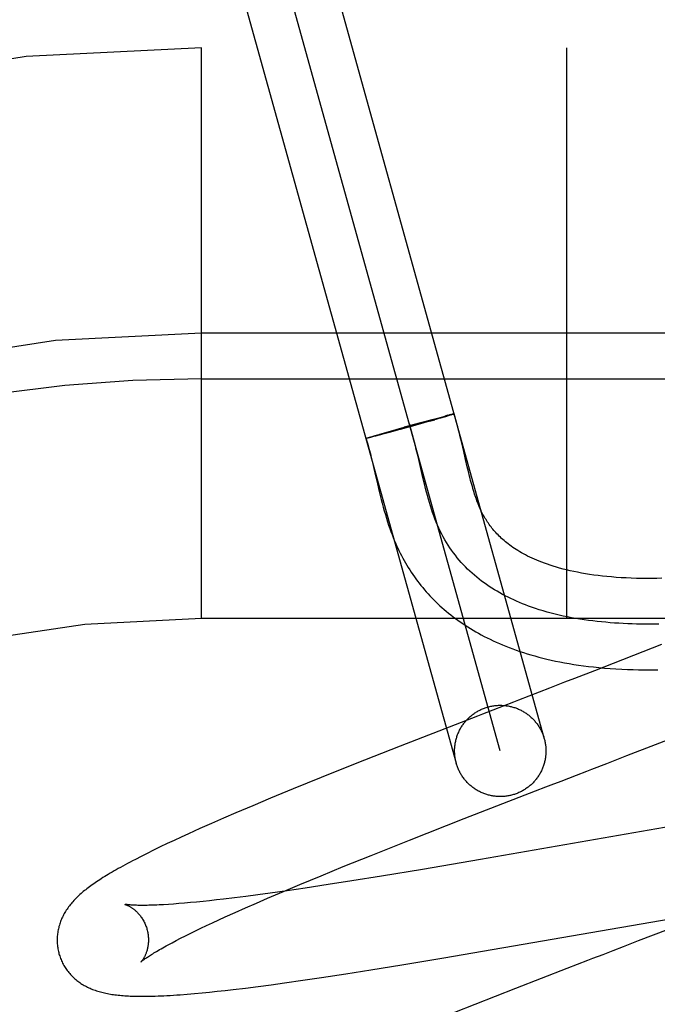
# Model space of a CAD drawing. Header units: inches. Extents: x 0 to 291, y 0 to 188.
# Tile 68 of 113: x 80.196 to 80.335, y 94.327 to 94.543. Entities that reach past the tile are written whole.
import ezdxf

# ---------------------------------------------------------------- set-up
doc = ezdxf.new("R2010")
doc.units = ezdxf.units.IN
doc.header["$LTSCALE"] = 16.0188957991
doc.header["$MEASUREMENT"] = 0
doc.linetypes.add('HIDDEN', pattern=[0.2, 0.1, -0.1])
doc.layers.add('DEFAULT_2', color=8, linetype='HIDDEN')

msp = doc.modelspace()

# ---------------------------------------------------------------- linework, layer by layer
at = {"layer": 'DEFAULT_2', "color": 8, "linetype": 'HIDDEN'}
for p, q in [((80.2595857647, 94.5684481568), (80.3104823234, 94.3854001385)), ((80.3008478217, 94.3827212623), (80.2499529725, 94.5657631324)), ((80.24031676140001, 94.5630904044), (80.29121332, 94.3800423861)), ((81.9829003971, 94.5367421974), (79.4879183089, 94.5367421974)), ((80.2354003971, 94.4117421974), (80.2354003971, 94.5367421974)), ((80.3154003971, 94.4117421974), (80.3154003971, 94.5367421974)), ((80.3454003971, 94.4742421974), (80.2354003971, 94.4742421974)), ((80.2354003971, 94.4642421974), (80.3529003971, 94.4642421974)), ((80.2833668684, 94.4546186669), (80.2798283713, 94.45363745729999)), ((80.2853417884, 94.45493074), (80.2811013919, 94.4537387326)), ((80.2832072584, 94.4545746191), (80.2859699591, 94.45532819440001)), ((80.28346237, 94.4543991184), (80.28326738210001, 94.4543442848)), ((80.2853417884, 94.45493074), (80.286540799, 94.45527331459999)), ((80.2859288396, 94.45531734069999), (80.2877126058, 94.45579532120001)), ((80.28790848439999, 94.4556685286), (80.2862093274, 94.4551783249)), ((80.2876720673, 94.45578490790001), (80.28876991, 94.4560736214)), ((80.2888185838, 94.45593562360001), (80.287771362, 94.4556287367)), ((80.2893964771, 94.4562359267), (80.2887339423, 94.4560646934)), ((80.2894626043, 94.45612746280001), (80.2888185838, 94.45593562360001)), ((80.2897686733, 94.4563302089), (80.28932576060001, 94.4562172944)), ((80.2898252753, 94.4562375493), (80.2893674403, 94.4560991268)), ((80.2900095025, 94.4563900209), (80.2897073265, 94.45631417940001)), ((80.29005867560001, 94.4563096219), (80.28974308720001, 94.4562127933)), ((80.2901512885, 94.4564245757), (80.2899549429, 94.4563758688)), ((80.2901948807, 94.456352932), (80.2899861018, 94.4562875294)), ((80.2902777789, 94.45645480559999), (80.2901512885, 94.4564245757)), ((80.2903146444, 94.4563912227), (80.2901948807, 94.456352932)), ((80.2903887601, 94.45648065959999), (80.2902777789, 94.45645480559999)), ((80.2904224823, 94.4564256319), (80.2903146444, 94.4563912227)), ((80.2904646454, 94.45644052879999), (80.29036861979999, 94.45640874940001)), ((80.2744892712, 94.4521199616), (80.2768103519, 94.45278634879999)), ((80.2764614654, 94.4524644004), (80.2745143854, 94.4519415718)), ((80.2790928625, 94.45318304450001), (80.276269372, 94.4524122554)), ((80.2764513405, 94.4526840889), (80.2768103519, 94.45278634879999)), ((80.2768103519, 94.45278634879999), (80.2810359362, 94.453974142)), ((80.28227994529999, 94.45406745), (80.2788907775, 94.45312756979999)), ((80.2715701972, 94.45123704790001), (80.2716347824, 94.45125884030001)), ((80.271606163, 94.45124966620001), (80.2716764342, 94.4512730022)), ((80.2716463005, 94.4512634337), (80.2717221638, 94.4512882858)), ((80.2716905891, 94.45127834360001), (80.2717719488, 94.45130468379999)), ((80.2717719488, 94.45130468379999), (80.2718836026, 94.45134079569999)), ((80.2719068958, 94.45127017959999), (80.271789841, 94.45124273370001)), ((80.2718481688, 94.4513298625), (80.2720112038, 94.4513812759)), ((80.2720400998, 94.4513021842), (80.2718775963, 94.4512637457)), ((80.271973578, 94.4513697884), (80.2721916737, 94.45143787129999)), ((80.27222385, 94.45134763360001), (80.27200433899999, 94.4512939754)), ((80.2721545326, 94.4514260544), (80.2724449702, 94.45151554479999)), ((80.2724778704, 94.4514110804), (80.27218921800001, 94.45133869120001)), ((80.2723984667, 94.4515011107), (80.2728356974, 94.4516334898)), ((80.2728685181, 94.4515104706), (80.272442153, 94.4514017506)), ((80.2727762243, 94.4516154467), (80.2734499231, 94.4518158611)), ((80.27356019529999, 94.4516898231), (80.2728324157, 94.4515009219)), ((80.2734053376, 94.4518028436), (80.2745312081, 94.45213205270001)), ((80.2746337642, 94.4519731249), (80.2735256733, 94.4516805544)), ((80.2923985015, 94.4502044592), (80.2920752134, 94.4515432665)), ((80.2928389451, 94.44832233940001), (80.2923985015, 94.4502044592)), ((80.2828347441, 94.4471911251), (80.2824640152, 94.44874758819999)), ((80.2932429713, 94.44657288), (80.2928389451, 94.44832233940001)), ((80.2727865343, 94.44622169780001), (80.273168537, 94.4446092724)), ((80.2837420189, 94.44328041), (80.2828347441, 94.4471911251)), ((80.2936251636, 94.4449384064), (80.2932429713, 94.44657288)), ((80.2938731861, 94.44390542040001), (80.2936251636, 94.4449384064)), ((80.294118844, 94.44291378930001), (80.2938731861, 94.44390542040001)), ((80.2841123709, 94.44172356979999), (80.2837420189, 94.44328041)), ((80.2739471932, 94.4412494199), (80.2743538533, 94.4395330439)), ((81.2354003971, 94.4117421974), (80.2354003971, 94.4117421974)), ((80.3361330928, 94.40600884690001), (80.3214835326, 94.4002942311)), ((80.31712196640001, 94.3986042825), (80.3149191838, 94.3977518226)), ((80.3214835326, 94.4002942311), (80.31712196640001, 94.3986042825)), ((80.3071192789, 94.39473595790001), (80.30487111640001, 94.3938667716)), ((80.3014881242, 94.39255828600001), (80.29696523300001, 94.39080702)), ((80.328567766, 94.3816940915), (80.3433749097, 94.3874697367)), ((80.27896128, 94.38378912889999), (80.2690935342, 94.37988692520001)), ((80.3241910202, 94.3799983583), (80.328567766, 94.3816940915)), ((80.2690935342, 94.37988692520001), (80.2616526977, 94.376903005)), ((80.2616526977, 94.376903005), (80.25548473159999, 94.3743933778)), ((80.3141974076, 94.3761336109), (80.31754570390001, 94.3774279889)), ((80.31754570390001, 94.3774279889), (80.3197696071, 94.37828783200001)), ((80.311959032, 94.37526819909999), (80.3141974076, 94.3761336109)), ((80.25548473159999, 94.3743933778), (80.2505183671, 94.3723424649)), ((80.2929506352, 94.3678920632), (80.30859584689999, 94.3739673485)), ((80.2466719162, 94.3707313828), (80.24294759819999, 94.36914887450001)), ((80.2505183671, 94.3723424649), (80.2466719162, 94.3707313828)), ((80.24294759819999, 94.36914887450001), (80.24023969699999, 94.3679818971)), ((80.3508001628, 94.3683611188), (80.2965418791, 94.35894034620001)), ((80.2376083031, 94.3668325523), (80.2350548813, 94.36570061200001)), ((80.24023969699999, 94.3679818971), (80.2376083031, 94.3668325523)), ((80.2809527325, 94.3631802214), (80.2929506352, 94.3678920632)), ((80.23097816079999, 94.36385256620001), (80.22941505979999, 94.36312813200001)), ((80.23258103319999, 94.36458580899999), (80.23097816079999, 94.36385256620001)), ((80.2350548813, 94.36570061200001), (80.23258103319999, 94.36458580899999)), ((80.2263996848, 94.36170015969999), (80.2249360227, 94.360990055)), ((80.2278913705, 94.3624119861), (80.2263996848, 94.36170015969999)), ((80.22941505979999, 94.36312813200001), (80.2278913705, 94.3624119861)), ((80.2725437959, 94.3598315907), (80.2809527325, 94.3631802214)), ((80.22218234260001, 94.3596169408), (80.22093364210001, 94.35897516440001)), ((80.22352006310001, 94.3602906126), (80.22218234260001, 94.3596169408)), ((80.2249360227, 94.360990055), (80.22352006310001, 94.3602906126)), ((80.2664756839, 94.3573819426), (80.2725437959, 94.3598315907)), ((80.2616063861, 94.3553904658), (80.2664756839, 94.3573819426)), ((80.2965418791, 94.35894034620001), (80.283808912, 94.35677364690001)), ((80.2569309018, 94.3534515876), (80.2616063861, 94.3553904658)), ((80.27484733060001, 94.3552910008), (80.26835509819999, 94.3542473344)), ((80.283808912, 94.35677364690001), (80.27484733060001, 94.3552910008)), ((80.2533442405, 94.35194284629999), (80.2569309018, 94.3534515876)), ((80.2631265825, 94.35343046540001), (80.2580871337, 94.3526675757)), ((80.26835509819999, 94.3542473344), (80.2631265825, 94.35343046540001)), ((80.2451646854, 94.3508616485), (80.2426554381, 94.35054486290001)), ((80.2477712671, 94.35120433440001), (80.2451646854, 94.3508616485)), ((80.2504706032, 94.35157204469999), (80.2477712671, 94.35120433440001)), ((80.2499058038, 94.3504755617), (80.2533442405, 94.35194284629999)), ((80.2542059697, 94.3520996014), (80.2504706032, 94.35157204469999)), ((80.2580871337, 94.3526675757), (80.2542059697, 94.3520996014)), ((80.2293160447, 94.3491812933), (80.228196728, 94.3491042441)), ((80.2304936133, 94.34927098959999), (80.2293160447, 94.3491812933)), ((80.2317278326, 94.34937342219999), (80.2304936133, 94.34927098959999)), ((80.233017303, 94.3494886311), (80.2317278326, 94.34937342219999)), ((80.2343607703, 94.3496166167), (80.233017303, 94.3494886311)), ((80.23575690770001, 94.3497573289), (80.2343607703, 94.3496166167)), ((80.2372043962, 94.34991067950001), (80.23575690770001, 94.3497573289)), ((80.2387018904, 94.35007654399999), (80.2372043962, 94.34991067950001)), ((80.2402480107, 94.3502547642), (80.2387018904, 94.35007654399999)), ((80.2426554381, 94.35054486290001), (80.2402480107, 94.3502547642)), ((80.2450493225, 94.3483604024), (80.24743066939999, 94.34940450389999)), ((80.24743066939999, 94.34940450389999), (80.2499058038, 94.3504755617)), ((80.2405853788, 94.3463596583), (80.2427661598, 94.3473449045)), ((80.2427661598, 94.3473449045), (80.2450493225, 94.3483604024)), ((80.2885120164, 94.3373815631), (80.344822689, 94.3471515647)), ((80.2353029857, 94.3438942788), (80.2365481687, 94.3444872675)), ((80.2365481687, 94.3444872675), (80.23784440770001, 94.34509620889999)), ((80.23784440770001, 94.34509620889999), (80.2391905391, 94.3457205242)), ((80.2391905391, 94.3457205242), (80.2405853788, 94.3463596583)), ((80.2318858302, 94.3422176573), (80.2329707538, 94.34275883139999)), ((80.2329707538, 94.34275883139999), (80.2341101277, 94.34331791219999)), ((80.2341101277, 94.34331791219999), (80.2353029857, 94.3438942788)), ((80.3343354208, 94.3423640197), (80.3310540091, 94.34109377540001)), ((80.3375830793, 94.3436228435), (80.3343354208, 94.3423640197)), ((80.2289702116, 94.34071019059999), (80.2298840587, 94.3411922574)), ((80.2298840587, 94.3411922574), (80.230856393, 94.3416951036)), ((80.230856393, 94.3416951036), (80.2318858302, 94.3422176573)), ((80.3277437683, 94.3398134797), (80.3255233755, 94.33895504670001)), ((80.27252986, 94.3347574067), (80.2792751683, 94.3358470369)), ((80.2792751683, 94.3358470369), (80.2885120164, 94.3373815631)), ((80.3176897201, 94.33592607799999), (80.3154398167, 94.335055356)), ((80.2617363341, 94.3330879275), (80.26705608, 94.33389767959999)), ((80.26705608, 94.33389767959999), (80.27252986, 94.3347574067)), ((80.3154398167, 94.335055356), (80.3041820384, 94.3306857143)), ((80.247809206, 94.331133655), (80.25066275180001, 94.3315098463)), ((80.25066275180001, 94.3315098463), (80.25359001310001, 94.3319102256)), ((80.25359001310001, 94.3319102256), (80.2576039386, 94.3324799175)), ((80.2576039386, 94.3324799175), (80.2617363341, 94.3330879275)), ((80.2322995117, 94.32944618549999), (80.2339042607, 94.32958225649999)), ((80.2339042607, 94.32958225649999), (80.2355369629, 94.32973236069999)), ((80.2355369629, 94.32973236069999), (80.2371899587, 94.32989499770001)), ((80.2371899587, 94.32989499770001), (80.2388685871, 94.33006998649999)), ((80.2388685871, 94.33006998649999), (80.2405794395, 94.330257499)), ((80.2405794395, 94.330257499), (80.2423294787, 94.33045794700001)), ((80.2423294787, 94.33045794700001), (80.2450293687, 94.3307824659)), ((80.2450293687, 94.3307824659), (80.247809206, 94.331133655)), ((80.3041820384, 94.3306857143), (80.2908463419, 94.3254597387))]:
    msp.add_line(p, q, dxfattribs=at)
for points in [[(80.2905634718, 94.4565190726), (80.29052574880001, 94.45651114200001), (80.2904840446, 94.456502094), (80.2904383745, 94.4564919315), (80.2903470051, 94.45647002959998)], [(80.2907031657, 94.4565353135), (80.2907019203, 94.4565324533), (80.29069659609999, 94.4565283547), (80.29068716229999, 94.45652311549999), (80.2906736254, 94.45651673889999), (80.2906559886, 94.4565092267), (80.2906342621, 94.4565005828), (80.2906084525, 94.45649081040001), (80.2905785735, 94.4564799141), (80.2905446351, 94.45646789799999), (80.2905066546, 94.45645476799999), (80.2904646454, 94.45644052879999)], [(80.2907203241, 94.456541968), (80.29071489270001, 94.4565430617), (80.29070539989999, 94.4565430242), (80.2906918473, 94.456541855), (80.2906742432, 94.45653955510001), (80.2906525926, 94.456536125), (80.2906269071, 94.45653156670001), (80.2905971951, 94.4565258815), (80.2905295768, 94.4565105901)], [(80.290565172, 94.4565179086), (80.2905967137, 94.45652409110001), (80.2906241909, 94.4565291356), (80.2906475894, 94.4565330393), (80.2906669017, 94.4565358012), (80.290682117, 94.45653741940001), (80.2906932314, 94.45653789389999), (80.2907002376, 94.4565372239), (80.2907031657, 94.4565353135)], [(80.29061759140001, 94.45649263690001), (80.2906446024, 94.4565027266), (80.29066758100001, 94.45651170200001), (80.2906865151, 94.45651955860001), (80.2907013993, 94.4565262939), (80.29071222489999, 94.45653190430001), (80.29071899, 94.45653638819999), (80.2907216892, 94.456539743)], [(80.2920752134, 94.4515432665), (80.2919019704, 94.45224082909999), (80.2917194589, 94.4529587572), (80.2915263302, 94.4536981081), (80.29132104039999, 94.4544600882), (80.2911019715, 94.4552454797), (80.2908670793, 94.4560555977), (80.2907216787, 94.45654063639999)], [(80.2824640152, 94.44874758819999), (80.2822740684, 94.44952123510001), (80.2820673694, 94.45034058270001), (80.2818552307, 94.45115448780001), (80.28163677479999, 94.4519620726), (80.2814111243, 94.4527624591), (80.2811774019, 94.45355476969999), (80.2809347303, 94.45433812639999)], [(80.27143410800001, 94.4511780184), (80.2714362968, 94.45118128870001), (80.271442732, 94.4511857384), (80.2714534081, 94.4511913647), (80.2714683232, 94.451198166), (80.271487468, 94.4512061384), (80.2715108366, 94.4512152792), (80.2715384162, 94.4512255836), (80.2715701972, 94.45123704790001)], [(80.2715374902, 94.4511881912), (80.2715100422, 94.45118319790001), (80.2714868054, 94.4511793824), (80.2714677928, 94.451176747), (80.2714530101, 94.45117529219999), (80.27144246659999, 94.45117501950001), (80.271436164, 94.451175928)], [(80.2714451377, 94.4511805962), (80.2716248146, 94.4505959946), (80.2718215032, 94.44992601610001), (80.2720171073, 94.4492292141), (80.2722112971, 94.448508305), (80.2724039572, 94.4477660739), (80.2725955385, 94.4470034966), (80.2727865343, 94.44622169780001)], [(80.2716308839, 94.4512079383), (80.27159374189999, 94.45120020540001), (80.2715607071, 94.451193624), (80.2715317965, 94.4511881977), (80.2715070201, 94.4511839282), (80.2714863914, 94.4511808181), (80.2714699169, 94.45117886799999), (80.2714576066, 94.45117807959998), (80.2714494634, 94.4511784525), (80.27144549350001, 94.4511799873)], [(80.2714456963, 94.45118268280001), (80.2714500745, 94.45118653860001), (80.2714586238, 94.45119155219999), (80.2714713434, 94.4511977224), (80.2714882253, 94.4512050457), (80.27150926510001, 94.45121351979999), (80.2715344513, 94.4512231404), (80.2715637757, 94.4512339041)], [(80.2718201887, 94.45125031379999), (80.2717374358, 94.4512307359), (80.2716891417, 94.45121989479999), (80.27164498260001, 94.45121021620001), (80.2716049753, 94.4512017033)], [(80.273168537, 94.4446092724), (80.27355394, 94.44294636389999), (80.2739471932, 94.4412494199)], [(80.3355886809, 94.41051615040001), (80.33460955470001, 94.4105016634), (80.3336310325, 94.410494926), (80.3326534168, 94.4104961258), (80.33167701, 94.41050545), (80.33070211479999, 94.4105230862), (80.3297290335, 94.4105492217), (80.3287580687, 94.41058404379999), (80.3277895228, 94.4106277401), (80.32682369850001, 94.4106804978), (80.325860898, 94.4107425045), (80.3249014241, 94.4108139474), (80.323945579, 94.41089501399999), (80.3229936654, 94.4109858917), (80.3220459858, 94.4110867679), (80.3211028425, 94.41119783), (80.3201645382, 94.41131926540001), (80.31923137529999, 94.41145126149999), (80.3183036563, 94.4115940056), (80.31738168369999, 94.4117476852), (80.31646576, 94.41191248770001), (80.31555618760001, 94.4120886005), (80.3146532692, 94.412276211), (80.3137573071, 94.4124755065), (80.3128686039, 94.41268667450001), (80.3119874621, 94.4129099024), (80.3111141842, 94.4131453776), (80.3102490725, 94.4133932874), (80.3093924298, 94.41365381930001), (80.3085445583, 94.4139271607), (80.3077057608, 94.4142134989), (80.3070374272, 94.41445353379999), (80.3063753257, 94.4147022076), (80.30571961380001, 94.414959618), (80.30507044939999, 94.4152258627), (80.30442799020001, 94.4155010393), (80.3037923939, 94.4157852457), (80.3031638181, 94.41607857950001), (80.3025424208, 94.4163811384), (80.3019283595, 94.4166930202), (80.301321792, 94.4170143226), (80.30072287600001, 94.4173451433), (80.30013176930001, 94.4176855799), (80.2995486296, 94.4180357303), (80.2989736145, 94.41839569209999), (80.298406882, 94.418765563), (80.29784858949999, 94.4191454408), (80.297298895, 94.4195354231), (80.2967579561, 94.41993560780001), (80.2962259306, 94.4203460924), (80.2957029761, 94.42076697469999), (80.2951892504, 94.4211983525), (80.2946849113, 94.4216403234), (80.2941901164, 94.42209298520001), (80.29370502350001, 94.4225564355), (80.2932297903, 94.42303077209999), (80.2927645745, 94.4235160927), (80.292309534, 94.424012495), (80.2918648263, 94.4245200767), (80.2914306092, 94.4250389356), (80.2910070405, 94.4255691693), (80.2905942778, 94.42611087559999), (80.290192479, 94.42666415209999), (80.2898018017, 94.4272290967), (80.2894224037, 94.42780580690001), (80.2890544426, 94.4283943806), (80.28869807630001, 94.42899491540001), (80.2883534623, 94.429607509), (80.2880207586, 94.4302322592), (80.2877001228, 94.4308692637), (80.2873917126, 94.43151862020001), (80.2870956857, 94.4321804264), (80.286810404, 94.4328586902), (80.2865370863, 94.433548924), (80.2862750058, 94.4342504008), (80.2860234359, 94.4349623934), (80.2857816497, 94.43568417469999), (80.28554892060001, 94.4364150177), (80.2853245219, 94.43715419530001), (80.2851077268, 94.4379009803), (80.2848978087, 94.4386546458), (80.2846940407, 94.4394144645), (80.2844956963, 94.4401797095), (80.2843020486, 94.4409496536), (80.2841123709, 94.44172356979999)], [(80.3362100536, 94.42053230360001), (80.3351110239, 94.4205093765), (80.3340023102, 94.42049679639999), (80.3328865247, 94.42049520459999), (80.33176698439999, 94.42050518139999), (80.3306459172, 94.42052724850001), (80.3295291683, 94.4205617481), (80.3284209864, 94.4206088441), (80.3273280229, 94.420668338), (80.32625694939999, 94.42073972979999), (80.3252109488, 94.4208225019), (80.3241963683, 94.4209156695), (80.3232093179, 94.42101905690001), (80.3222488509, 94.4211323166), (80.32131243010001, 94.42125534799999), (80.3203975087, 94.4213881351), (80.3195033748, 94.4215304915), (80.31862779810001, 94.4216825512), (80.3177729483, 94.42184371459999), (80.3169395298, 94.4220135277), (80.3161293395, 94.422191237), (80.3153440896, 94.42237599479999), (80.3145840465, 94.42256720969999), (80.3138501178, 94.4227640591), (80.3131416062, 94.42296607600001), (80.3124583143, 94.4231726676), (80.3117994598, 94.4233834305), (80.311164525, 94.4235978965), (80.310552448, 94.4238157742), (80.3099622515, 94.42403678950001), (80.30939324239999, 94.4242606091), (80.3088445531, 94.4244870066), (80.3083157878, 94.42471558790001), (80.3078064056, 94.42494600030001), (80.307315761, 94.42517795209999), (80.3068434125, 94.4254110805), (80.30638825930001, 94.42564538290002), (80.3059494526, 94.42588079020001), (80.3055259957, 94.4261173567), (80.3051168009, 94.4263552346), (80.304721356, 94.4265942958), (80.3043390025, 94.4268345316), (80.3039692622, 94.42707585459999), (80.30361163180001, 94.4273182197), (80.3032656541, 94.4275615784), (80.302930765, 94.42780598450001), (80.3026067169, 94.4280512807), (80.30229318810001, 94.42829736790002), (80.301989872, 94.4285441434), (80.3016964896, 94.42879148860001), (80.30141270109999, 94.42903934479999), (80.3011382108, 94.42928762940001), (80.30087263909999, 94.4295363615), (80.30061565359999, 94.42978553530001), (80.3003668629, 94.4300352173), (80.3001259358, 94.43028544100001), (80.2998924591, 94.43053636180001), (80.2996660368, 94.43078814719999), (80.2994464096, 94.43104083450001), (80.2992332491, 94.4312945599), (80.2990264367, 94.4315492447), (80.2988258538, 94.4318048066), (80.2986311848, 94.43206141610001), (80.2984424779, 94.4323187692), (80.2982586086, 94.43257823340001), (80.2980789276, 94.43284067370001), (80.2979024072, 94.433107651), (80.2977276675, 94.4333815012), (80.2975555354, 94.4336612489), (80.2973854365, 94.4339481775), (80.2972201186, 94.4342378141), (80.2970616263, 94.4345262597), (80.29691064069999, 94.4348116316), (80.2967694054, 94.4350886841), (80.29663471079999, 94.4353627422), (80.2965051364, 94.4356361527), (80.2963786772, 94.4359129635), (80.2962523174, 94.4362002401), (80.2961258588, 94.43649915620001), (80.2959978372, 94.4368137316), (80.29586923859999, 94.43714210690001), (80.29574074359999, 94.43748285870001), (80.2956125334, 94.43783567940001), (80.2954850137, 94.4381994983), (80.2953581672, 94.4385743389), (80.2952321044, 94.4389597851), (80.29510671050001, 94.4393560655), (80.29498188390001, 94.43976329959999), (80.2948575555, 94.4401814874), (80.294733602, 94.4406108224), (80.2946100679, 94.4410508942), (80.2944869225, 94.4415013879), (80.2943640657, 94.44196216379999), (80.2942414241, 94.4424329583), (80.294118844, 94.44291378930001)], [(80.2743538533, 94.4395330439), (80.2745635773, 94.43867378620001), (80.2747778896, 94.43781830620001), (80.274996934, 94.4369697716), (80.2752207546, 94.43613141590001), (80.275449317, 94.4353061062), (80.2756823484, 94.43449683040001), (80.2759195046, 94.43370631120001), (80.276160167, 94.43293740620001), (80.2764036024, 94.4321924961), (80.2766487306, 94.431474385), (80.276894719, 94.4307844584), (80.2771396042, 94.4301265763), (80.27738456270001, 94.4294957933), (80.27762927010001, 94.4288913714), (80.2778771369, 94.42830383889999), (80.27813039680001, 94.4277276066), (80.2783889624, 94.42716235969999), (80.27865550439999, 94.42660197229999), (80.278928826, 94.4260488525), (80.2792086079, 94.4255033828), (80.2794948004, 94.42496540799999), (80.27978701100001, 94.42443539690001), (80.2800858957, 94.42391193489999), (80.28039202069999, 94.4233939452), (80.2807055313, 94.4228811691), (80.28102691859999, 94.4223728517), (80.2813558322, 94.4218695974), (80.281692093, 94.4213716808), (80.2820355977, 94.42087924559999), (80.2823861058, 94.4203926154), (80.2827438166, 94.4199115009), (80.28310881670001, 94.4194357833), (80.2834812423, 94.418965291), (80.2838612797, 94.4184998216), (80.2842489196, 94.4180394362), (80.28464422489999, 94.4175841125), (80.2850471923, 94.41713389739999), (80.28545782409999, 94.416688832), (80.2858761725, 94.41624891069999), (80.2863022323, 94.41581419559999), (80.2867361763, 94.4153845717), (80.2871781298, 94.41495998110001), (80.287628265, 94.4145403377), (80.2880867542, 94.4141255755), (80.2885537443, 94.4137156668), (80.2890294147, 94.4133105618), (80.2895139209, 94.41291024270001), (80.2900074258, 94.4125146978), (80.2905100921, 94.4121239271), (80.2910220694, 94.41173795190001), (80.291543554, 94.4113567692), (80.2920747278, 94.41098039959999), (80.2926157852, 94.4106088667), (80.2931669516, 94.4102421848), (80.2937284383, 94.4098803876), (80.2943004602, 94.4095235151), (80.2948832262, 94.4091716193), (80.2954769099, 94.4088247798), (80.2960818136, 94.4084830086), (80.2966981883, 94.4081463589), (80.29732636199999, 94.4078148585), (80.2979666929, 94.40748854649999), (80.2986194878, 94.40716750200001), (80.2992850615, 94.4068518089), (80.2999637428, 94.4065415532), (80.300655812, 94.4062368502), (80.3013617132, 94.40593775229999), (80.3020818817, 94.4056443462), (80.3028167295, 94.4053567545), (80.30356669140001, 94.40507510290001), (80.3043321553, 94.4047995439), (80.30511347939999, 94.40453024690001), (80.3059111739, 94.4042673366), (80.3067257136, 94.40401097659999), (80.30755757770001, 94.4037613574), (80.30840718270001, 94.4035186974), (80.3092751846, 94.4032831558), (80.3101620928, 94.40305494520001), (80.31106875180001, 94.4028342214), (80.3119961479, 94.40262115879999), (80.3129443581, 94.4024161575), (80.3139140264, 94.40221948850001), (80.3149043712, 94.4020316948), (80.31591486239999, 94.4018532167), (80.3169452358, 94.4016844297), (80.31799335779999, 94.4015259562), (80.3190641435, 94.4013773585), (80.3201592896, 94.40123880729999), (80.32128638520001, 94.40110991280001), (80.32245479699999, 94.4009904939), (80.3236610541, 94.4008818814), (80.324913, 94.4007843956), (80.326185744, 94.400700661), (80.3274634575, 94.40063164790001), (80.3287260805, 94.4005777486), (80.3299508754, 94.40053858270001), (80.3311298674, 94.4005127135), (80.33224078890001, 94.40049867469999), (80.3333041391, 94.4004943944), (80.3343306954, 94.4004985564), (80.3353276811, 94.4005102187)], [(80.3115916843, 94.3964649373), (80.3093599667, 94.3956021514), (80.3071192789, 94.39473595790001)], [(80.3149191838, 94.3977518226), (80.3127037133, 94.39689492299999), (80.3115916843, 94.3964649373)], [(80.29121332, 94.3800423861), (80.2911586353, 94.3802474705), (80.2911083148, 94.3804536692), (80.2910623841, 94.3806608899), (80.2910208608, 94.38086903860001), (80.2909837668, 94.38107802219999), (80.2909511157, 94.3812877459), (80.29092292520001, 94.3814981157), (80.2908992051, 94.3817090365), (80.290879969, 94.3819204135), (80.2908652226, 94.38213215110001), (80.2908549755, 94.3823441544), (80.2908492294, 94.3825563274), (80.2908479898, 94.3827685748), (80.29085125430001, 94.3829808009), (80.2908590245, 94.38319291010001), (80.2908712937, 94.3834048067), (80.29088805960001, 94.38361639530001), (80.2909093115, 94.3838275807), (80.2909350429, 94.3840382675), (80.2909652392, 94.3842483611), (80.2909998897, 94.38445776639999), (80.29103897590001, 94.38466638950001), (80.2910824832, 94.3848741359), (80.2911303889, 94.3850809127), (80.29118267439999, 94.38528662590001), (80.2912393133, 94.38549118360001), (80.291300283, 94.38569449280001), (80.2913655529, 94.3858964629), (80.2914350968, 94.3860970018), (80.2915088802, 94.38629602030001), (80.2915868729, 94.3864934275), (80.29166903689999, 94.3866891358), (80.291755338, 94.3868830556), (80.2918457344, 94.3870751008), (80.2919401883, 94.38726518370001), (80.2920386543, 94.38745322), (80.2921410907, 94.3876391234), (80.2922474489, 94.3878228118), (80.2923576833, 94.3880042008), (80.2924717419, 94.38818321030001), (80.29258957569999, 94.38835975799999), (80.2927111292, 94.38853376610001), (80.29283635, 94.3887051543), (80.2929651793, 94.38887384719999), (80.29309756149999, 94.38903976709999), (80.2932334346, 94.3892028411), (80.2933727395, 94.3893629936), (80.29351541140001, 94.38952015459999), (80.2936613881, 94.3896742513), (80.2938106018, 94.38982521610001), (80.2939629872, 94.3899729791), (80.2941184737, 94.3901174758), (80.2942769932, 94.3902586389), (80.2944384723, 94.39039640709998), (80.2946028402, 94.3905307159), (80.294770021, 94.3906615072), (80.2949399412, 94.3907887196), (80.2951125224, 94.3909122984), (80.29528768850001, 94.3910321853), (80.29546535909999, 94.39114832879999), (80.29564545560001, 94.3912606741), (80.2958278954, 94.39136917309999), (80.2960125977, 94.39147377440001), (80.2961994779, 94.3915744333), (80.2963884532, 94.391671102), (80.29657943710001, 94.3917637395), (80.29677234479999, 94.3918523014), (80.2969670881, 94.3919367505), (80.2971635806, 94.392017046), (80.2973617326, 94.39209315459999), (80.2975614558, 94.39216503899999), (80.2977626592, 94.3922326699), (80.2979652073, 94.3922959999), (80.2981691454, 94.3923550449)], [(80.2981691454, 94.3923550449), (80.29837429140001, 94.3924097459), (80.2985804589, 94.3924600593), (80.2987876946, 94.39250599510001), (80.2989958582, 94.3925475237), (80.2992048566, 94.3925846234), (80.2994145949, 94.39261728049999), (80.2996249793, 94.3926454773), (80.29983591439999, 94.392669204), (80.30004730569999, 94.39268844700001), (80.3002590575, 94.3927032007), (80.3004710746, 94.39271345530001), (80.3006832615, 94.3927192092), (80.3008955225, 94.39272045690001), (80.301107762, 94.39271720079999), (80.3013198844, 94.3927094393), (80.3015317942, 94.3926971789), (80.3017433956, 94.39268042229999), (80.3019545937, 94.3926591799), (80.302165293, 94.3926334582), (80.3023753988, 94.392603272), (80.3025848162, 94.3925686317), (80.3027934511, 94.392529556), (80.3030012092, 94.39248605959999), (80.30320799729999, 94.3924381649), (80.3034137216, 94.3923858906), (80.3036182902, 94.3923292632), (80.3038216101, 94.39226830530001), (80.30402359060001, 94.3922030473), (80.3042241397, 94.3921335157), (80.304423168, 94.39205974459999), (80.3046205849, 94.3919817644), (80.3048163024, 94.3918996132), (80.3050102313, 94.3918133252), (80.3052022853, 94.3917229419), (80.3053923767, 94.39162850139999), (80.3055804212, 94.391530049), (80.3057663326, 94.39142762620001), (80.3059500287, 94.391321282), (80.306131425, 94.3912110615), (80.3063104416, 94.3910970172), (80.306486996, 94.3909791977), (80.30666101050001, 94.39085765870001), (80.30683240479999, 94.3907324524), (80.3070011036, 94.39060363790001), (80.307167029, 94.39047127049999), (80.3073301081, 94.3903354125), (80.30749026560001, 94.3901961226), (80.3076474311, 94.3900534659), (80.307801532, 94.3899075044), (80.3079525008, 94.3897583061), (80.30810026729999, 94.38960593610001), (80.3082447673, 94.3894504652), (80.3083859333, 94.3892919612), (80.308523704, 94.38913049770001), (80.30865801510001, 94.38896614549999), (80.3087888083, 94.38879898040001), (80.3089160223, 94.388629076), (80.30903960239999, 94.3884565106), (80.3091594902, 94.38828136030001), (80.30927563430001, 94.38810370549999), (80.3093879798, 94.3879236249), (80.3094964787, 94.3877412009), (80.3096010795, 94.3875565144), (80.30970173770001, 94.3873696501), (80.3097984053, 94.38718069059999), (80.3098910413, 94.3869897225), (80.30997960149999, 94.38679683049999), (80.31006404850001, 94.38660210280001), (80.3101443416, 94.386405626), (80.3102204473, 94.3862074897), (80.3102923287, 94.38600778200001), (80.3103599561, 94.3858065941), (80.3104232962, 94.3856040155), (80.3104823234, 94.3854001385)], [(80.30487111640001, 94.3938667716), (80.3037446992, 94.3934311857), (80.3014881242, 94.39255828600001)], [(80.29696523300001, 94.39080702), (80.2958335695, 94.3903683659), (80.27896128, 94.38378912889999)], [(80.3104823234, 94.3854001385), (80.3105370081, 94.3851950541), (80.3105873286, 94.38498885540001), (80.3106332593, 94.38478163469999), (80.3106747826, 94.38457348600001), (80.3107118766, 94.3843645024), (80.31074452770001, 94.38415477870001), (80.3107727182, 94.38394440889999), (80.3107964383, 94.38373348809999), (80.31081567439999, 94.38352211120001), (80.3108304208, 94.38331037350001), (80.3108406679, 94.3830983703), (80.310846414, 94.3828861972), (80.31084765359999, 94.3826739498), (80.3108443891, 94.3824617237), (80.3108366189, 94.38224961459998), (80.3108243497, 94.3820377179), (80.3108075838, 94.38182612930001), (80.31078633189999, 94.38161494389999), (80.3107606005, 94.38140425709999), (80.3107304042, 94.3811941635), (80.3106957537, 94.3809847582), (80.3106566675, 94.3807761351), (80.3106131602, 94.38056838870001), (80.31056525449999, 94.380361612), (80.310512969, 94.3801558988), (80.3104563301, 94.37995134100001), (80.3103953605, 94.3797480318), (80.3103300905, 94.3795460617), (80.31026054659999, 94.37934552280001), (80.3101867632, 94.3791465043), (80.31010877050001, 94.37894909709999), (80.3100266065, 94.3787533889), (80.3099403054, 94.3785594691), (80.309849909, 94.37836742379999), (80.3097554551, 94.3781773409), (80.30965698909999, 94.37798930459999), (80.3095545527, 94.37780340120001), (80.30944819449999, 94.37761971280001), (80.3093379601, 94.37743832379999), (80.30922390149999, 94.3772593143), (80.3091060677, 94.3770827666), (80.3089845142, 94.37690875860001), (80.3088592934, 94.37673737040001), (80.3087304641, 94.3765686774), (80.3085980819, 94.3764027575), (80.3084622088, 94.3762396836), (80.3083229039, 94.376079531), (80.308180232, 94.37592237), (80.3080342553, 94.3757682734), (80.3078850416, 94.3756173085), (80.3077326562, 94.3754695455), (80.3075771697, 94.3753250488), (80.3074186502, 94.3751838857), (80.30725717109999, 94.3750461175), (80.30709280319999, 94.3749118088), (80.3069256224, 94.3747810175), (80.30675570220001, 94.374653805), (80.306583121, 94.37453022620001), (80.3064079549, 94.3744103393), (80.3062302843, 94.3742941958), (80.3060501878, 94.3741818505), (80.305867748, 94.3740733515), (80.3056830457, 94.37396875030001), (80.3054961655, 94.3738680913), (80.30530719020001, 94.3737714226), (80.3051162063, 94.3736787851), (80.3049232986, 94.3735902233), (80.3047285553, 94.3735057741), (80.30453206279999, 94.37342547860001), (80.3043339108, 94.3733493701), (80.3041341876, 94.3732774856), (80.3039329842, 94.3732098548), (80.3037304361, 94.37314652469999), (80.303526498, 94.37308747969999)], [(80.303526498, 94.37308747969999), (80.303321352, 94.37303277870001), (80.3031151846, 94.37298246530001), (80.3029079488, 94.37293652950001), (80.3026997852, 94.3728950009), (80.3024907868, 94.3728579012), (80.3022810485, 94.3728252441), (80.3020706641, 94.3727970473), (80.301859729, 94.37277332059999), (80.3016483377, 94.3727540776), (80.3014365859, 94.37273932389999), (80.3012245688, 94.37272906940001), (80.3010123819, 94.37272331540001), (80.3008001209, 94.37272206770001), (80.3005878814, 94.3727253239), (80.30037575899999, 94.37273308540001), (80.3001638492, 94.3727453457), (80.2999522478, 94.3727621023), (80.2997410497, 94.3727833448), (80.2995303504, 94.3728090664), (80.2993202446, 94.3728392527), (80.2991108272, 94.3728738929), (80.29890219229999, 94.3729129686), (80.2986944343, 94.372956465), (80.2984876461, 94.37300435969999), (80.2982819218, 94.373056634), (80.2980773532, 94.3731132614), (80.2978740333, 94.3731742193), (80.2976720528, 94.37323947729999), (80.2974715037, 94.373309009), (80.29727247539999, 94.3733827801), (80.2970750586, 94.3734607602), (80.29687934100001, 94.3735429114), (80.2966854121, 94.3736291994), (80.29649335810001, 94.3737195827), (80.29630326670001, 94.3738140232), (80.2961152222, 94.3739124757), (80.2959293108, 94.3740148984), (80.2957456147, 94.3741212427), (80.2955642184, 94.37423146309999), (80.2953852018, 94.3743455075), (80.2952086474, 94.374463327), (80.2950346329, 94.3745848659), (80.2948632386, 94.37471007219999), (80.29469453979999, 94.3748388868), (80.2945286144, 94.3749712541), (80.2943655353, 94.3751071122), (80.2942053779, 94.37524640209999), (80.2940482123, 94.3753890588), (80.29389411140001, 94.3755350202), (80.29374314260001, 94.3756842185), (80.2935953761, 94.37583658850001), (80.2934508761, 94.3759920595), (80.2933097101, 94.3761505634), (80.2931719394, 94.37631202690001), (80.2930376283, 94.3764763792), (80.2929068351, 94.37664354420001), (80.2927796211, 94.3768134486), (80.292656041, 94.376986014), (80.2925361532, 94.37716116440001), (80.2924200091, 94.3773388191), (80.2923076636, 94.3775188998), (80.29219916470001, 94.37770132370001), (80.29209456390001, 94.3778860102), (80.2919939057, 94.3780728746), (80.2918972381, 94.3782618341), (80.2918046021, 94.37845280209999), (80.2917160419, 94.3786456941), (80.2916315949, 94.3788404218), (80.2915513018, 94.3790368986), (80.2914751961, 94.379235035), (80.2914033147, 94.3794347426), (80.29133568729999, 94.37963593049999), (80.2912723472, 94.3798385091), (80.29121332, 94.3800423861)], [(80.3197696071, 94.37828783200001), (80.3208785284, 94.37871668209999), (80.3241910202, 94.3799983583)], [(80.30859584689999, 94.3739673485), (80.3108385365, 94.37483489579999), (80.311959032, 94.37526819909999)], [(80.22093364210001, 94.35897516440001), (80.2203411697, 94.35866575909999), (80.21976887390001, 94.35836360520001), (80.2192160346, 94.3580684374), (80.21868195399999, 94.3577799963), (80.21816592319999, 94.3574980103), (80.2176672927, 94.35722223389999), (80.2171852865, 94.35695234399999), (80.2167192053, 94.3566880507), (80.2162683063, 94.3564290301), (80.2158318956, 94.3561749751), (80.2154092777, 94.35592556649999), (80.2149997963, 94.3556804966), (80.2146027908, 94.3554394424), (80.2142176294, 94.35520208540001), (80.21384371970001, 94.3549681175), (80.2134804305, 94.3547371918), (80.2131273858, 94.3545091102), (80.2127841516, 94.3542836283), (80.2124503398, 94.35406052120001), (80.2121255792, 94.3538395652), (80.2118094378, 94.35362048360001), (80.2115015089, 94.3534030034), (80.21120140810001, 94.3531868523), (80.2109087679, 94.3529717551), (80.2106232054, 94.35275740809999), (80.210344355, 94.35254350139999), (80.2100718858, 94.3523297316), (80.20980539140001, 94.35211571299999), (80.2095448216, 94.3519013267), (80.2092900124, 94.35168635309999), (80.2090408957, 94.35147064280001), (80.2087973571, 94.3512539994), (80.2085593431, 94.3510362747), (80.2083267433, 94.3508172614), (80.2080996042, 94.35059689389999), (80.2078779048, 94.3503750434), (80.2076617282, 94.3501516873), (80.2074511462, 94.34992680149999), (80.20724616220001, 94.3497002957), (80.2070467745, 94.3494720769), (80.2068530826, 94.34924218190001), (80.206665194, 94.3490106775), (80.20648308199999, 94.34877747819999), (80.2063068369, 94.3485426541), (80.2061362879, 94.34830592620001), (80.2059713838, 94.34806715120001), (80.2058120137, 94.34782608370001), (80.2056579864, 94.3475823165), (80.2055096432, 94.3473362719), (80.2053671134, 94.34708808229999), (80.205230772, 94.3468383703), (80.2051009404, 94.3465877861), (80.2049776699, 94.34633657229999), (80.2048611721, 94.34608538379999), (80.20475113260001, 94.34583377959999), (80.2046474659, 94.3455817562), (80.204549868, 94.3453286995), (80.2044581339, 94.34507408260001), (80.20437218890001, 94.34481762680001), (80.2042919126, 94.34455878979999), (80.2042174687, 94.3442978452), (80.2041489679, 94.34403493), (80.20408646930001, 94.3437699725), (80.2040300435, 94.3435029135), (80.2039798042, 94.3432338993), (80.2039358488, 94.34296299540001), (80.2038983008, 94.3426904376), (80.20386727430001, 94.34241647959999), (80.2038428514, 94.3421411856), (80.2038251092, 94.34186461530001), (80.2038141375, 94.3415870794), (80.2038100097, 94.3413088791), (80.2038127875, 94.3410301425), (80.2038225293, 94.34075103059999), (80.20383927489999, 94.3404717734), (80.2038630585, 94.3401925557), (80.2038938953, 94.33991369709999), (80.2039317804, 94.33963554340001), (80.2039767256, 94.3393582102), (80.2040287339, 94.3390818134), (80.2040877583, 94.3388066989), (80.2041537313, 94.3385332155), (80.2042158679, 94.3382999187)], [(80.2186455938, 94.3491226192), (80.218632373, 94.3491255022), (80.218621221, 94.3491280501), (80.218625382, 94.3491269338), (80.2186398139, 94.34912302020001), (80.2186619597, 94.3491167), (80.2186914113, 94.3491078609), (80.2187279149, 94.3490963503), (80.218771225, 94.34908201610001), (80.2188209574, 94.3490647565), (80.2188767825, 94.3490444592), (80.21893834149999, 94.3490210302), (80.2190052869, 94.34899437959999), (80.2190773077, 94.34896441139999), (80.21915403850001, 94.3489310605), (80.2192353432, 94.34889416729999), (80.2193210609, 94.3488535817), (80.21941092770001, 94.34880920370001), (80.2195047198, 94.3487609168), (80.2196021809, 94.3487086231), (80.21970303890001, 94.34865223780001), (80.21980713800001, 94.3485916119), (80.2199142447, 94.34852663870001), (80.2200243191, 94.3484570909), (80.2201373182, 94.3483827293), (80.2202529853, 94.3483034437), (80.220371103, 94.3482190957), (80.220491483, 94.3481295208), (80.220613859, 94.34803460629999), (80.2207382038, 94.3479340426), (80.22086447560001, 94.3478275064), (80.2209923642, 94.3477148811), (80.2211216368, 94.34759597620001), (80.2212519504, 94.3474706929), (80.2213829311, 94.3473389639), (80.2215143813, 94.3472005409), (80.2216461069, 94.34705515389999), (80.2217776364, 94.34690282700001), (80.22190857, 94.3467435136), (80.2220384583, 94.3465772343), (80.2221668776, 94.3464039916), (80.2222933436, 94.34622390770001), (80.2224174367, 94.346037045), (80.222538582, 94.34584373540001), (80.2226562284, 94.3456443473), (80.2227700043, 94.34543901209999), (80.2228795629, 94.345227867), (80.2229843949, 94.3450114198), (80.2230840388, 94.3447901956), (80.2231781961, 94.3445644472), (80.2232665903, 94.3443344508), (80.2233488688, 94.3441007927), (80.2234246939, 94.3438641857), (80.2234848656, 94.3436576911)], [(80.228196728, 94.3491042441), (80.2271371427, 94.34903966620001), (80.2266301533, 94.34901197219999), (80.2261385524, 94.34898728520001), (80.2256624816, 94.34896555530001), (80.22520204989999, 94.34894672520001), (80.2247573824, 94.34893073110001), (80.2243285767, 94.3489175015), (80.2239157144, 94.34890695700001), (80.2235188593, 94.3488990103), (80.22313805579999, 94.3488935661), (80.2227733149, 94.3488905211), (80.2224246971, 94.34888976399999), (80.2220921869, 94.3488911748), (80.22177590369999, 94.3488946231), (80.2214758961, 94.3488999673), (80.2211921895, 94.348907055), (80.2209247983, 94.34891572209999), (80.2206736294, 94.3489257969), (80.2204386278, 94.3489370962), (80.2202195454, 94.34894943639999), (80.2200161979, 94.3489626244), (80.2198282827, 94.3489764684), (80.2196555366, 94.3489907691), (80.2194976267, 94.3490053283), (80.2193542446, 94.3490199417), (80.2192250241, 94.349034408), (80.2191096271, 94.3490485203), (80.2190076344, 94.3490620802), (80.2189186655, 94.34907488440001), (80.2188422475, 94.3490867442), (80.2187779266, 94.3490974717), (80.2187252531, 94.349106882), (80.2186838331, 94.3491147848), (80.2186530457, 94.3491210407), (80.2186455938, 94.3491226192)], [(80.2234848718, 94.3436576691), (80.2235406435, 94.34344690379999), (80.2235977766, 94.3432049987), (80.22364785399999, 94.34296229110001), (80.2236907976, 94.3427195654), (80.2237266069, 94.3424775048), (80.2237553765, 94.34223649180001), (80.2237772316, 94.34199689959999), (80.223792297, 94.3417594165), (80.2238007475, 94.3415247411), (80.2238028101, 94.3412931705), (80.2237987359, 94.34106500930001), (80.2237888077, 94.3408408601), (80.22377334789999, 94.34062130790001), (80.2237526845, 94.34040661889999), (80.2237271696, 94.340197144), (80.2236971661, 94.33999310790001), (80.2236630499, 94.33979476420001), (80.2236251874, 94.33960227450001), (80.2235839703, 94.3394158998), (80.2235397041, 94.33923550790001), (80.2234926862, 94.3390609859), (80.2234432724, 94.33889247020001), (80.223391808, 94.338730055), (80.2233385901, 94.33857369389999), (80.2232839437, 94.3384234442), (80.2232280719, 94.3382790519), (80.223171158, 94.33814026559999), (80.2231134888, 94.33800712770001), (80.2230553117, 94.3378795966), (80.2229968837, 94.3377576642), (80.2229384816, 94.3376413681), (80.2228802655, 94.33753052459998), (80.2228223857, 94.33742495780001), (80.2227650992, 94.33732469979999), (80.2227086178, 94.3372297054), (80.2226532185, 94.33714004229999), (80.2225991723, 94.3370557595), (80.2225467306, 94.3369768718), (80.22249617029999, 94.33690342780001), (80.2224477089, 94.336835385), (80.2224015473, 94.33677267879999), (80.2223580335, 94.33671544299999), (80.2223174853, 94.3366637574), (80.2222802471, 94.33661772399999), (80.2222466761, 94.33657744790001), (80.2222171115, 94.33654300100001), (80.2221919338, 94.3365144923), (80.2221714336, 94.3364919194), (80.2221559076, 94.33647528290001), (80.2221457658, 94.33646469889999), (80.2221413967, 94.33646025)], [(80.2221432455, 94.33646206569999), (80.2221517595, 94.3364702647), (80.222167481, 94.3364850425), (80.2221909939, 94.3365066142), (80.2222228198, 94.33653511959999), (80.2222635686, 94.3365707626), (80.22231367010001, 94.3366135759), (80.22237360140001, 94.3366636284), (80.222443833, 94.33672097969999), (80.222524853, 94.33678569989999), (80.2226170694, 94.336857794), (80.2227209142, 94.33693728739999), (80.22283677, 94.3370241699), (80.22296500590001, 94.3371184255), (80.22310606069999, 94.33722009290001), (80.2232603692, 94.33732920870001), (80.2234283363, 94.3374457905), (80.2236104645, 94.3375699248), (80.22380692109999, 94.3377014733), (80.2240179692, 94.3378403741), (80.224243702, 94.337986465), (80.2244842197, 94.3381396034), (80.2247395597, 94.3382996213), (80.2250096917, 94.3384663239), (80.2252947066, 94.3386396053), (80.2255945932, 94.338819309), (80.2259094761, 94.339005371), (80.2262394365, 94.33919770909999), (80.22658449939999, 94.339396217), (80.2269447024, 94.33960080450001), (80.2273199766, 94.33981132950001), (80.2277102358, 94.34002765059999), (80.228115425, 94.3402496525), (80.2285354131, 94.340477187), (80.2289702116, 94.34071019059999)], [(80.3310540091, 94.34109377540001), (80.3288500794, 94.3402412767), (80.3277437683, 94.3398134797)], [(80.2042158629, 94.3382999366), (80.20428200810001, 94.3380715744), (80.2043665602, 94.33780333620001), (80.2044579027, 94.33753728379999), (80.2045559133, 94.337273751), (80.2046604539, 94.3370130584), (80.2047714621, 94.336755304), (80.2048888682, 94.33650058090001), (80.2050124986, 94.3362491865), (80.2051421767, 94.3360013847), (80.2052777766, 94.3357573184), (80.20541914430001, 94.3355171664), (80.2055661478, 94.33528103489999), (80.2057186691, 94.3350490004), (80.2058764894, 94.3348212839), (80.2060393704, 94.3345981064), (80.20620721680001, 94.3343794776), (80.2063799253, 94.3341654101), (80.2065572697, 94.33395606), (80.2067390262, 94.3337515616), (80.20692507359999, 94.3335519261), (80.2071152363, 94.333357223), (80.2073094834, 94.33316736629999), (80.20750779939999, 94.3329822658), (80.207710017, 94.3328019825), (80.2079158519, 94.3326266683), (80.2081256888, 94.3324559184), (80.2083397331, 94.3322895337), (80.2085584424, 94.3321271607), (80.20878240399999, 94.3319684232), (80.20901169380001, 94.3318133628), (80.2092468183, 94.331661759), (80.2094872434, 94.3315140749), (80.2097327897, 94.3313704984), (80.20998283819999, 94.3312314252), (80.2102367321, 94.3310972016), (80.2104942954, 94.330967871), (80.2107550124, 94.33084362), (80.21101926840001, 94.3307241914), (80.2112872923, 94.33060942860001), (80.2115592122, 94.3304992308), (80.2118353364, 94.3303934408), (80.2121155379, 94.3302920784), (80.2123998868, 94.3301950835), (80.21268822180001, 94.3301024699), (80.2129804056, 94.3300142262), (80.2132764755, 94.3299302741), (80.2135764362, 94.3298505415), (80.2138802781, 94.32977495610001), (80.21418795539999, 94.3297034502), (80.2144995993, 94.3296359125), (80.2148152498, 94.3295722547), (80.2151351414, 94.3295123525), (80.2154594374, 94.32945610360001), (80.2157883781, 94.3294033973), (80.2161221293, 94.3293541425), (80.2164610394, 94.3293082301), (80.2168052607, 94.3292655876), (80.21715554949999, 94.3292260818), (80.217512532, 94.3291896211), (80.2178768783, 94.3291561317), (80.2182492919, 94.32912555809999), (80.21863044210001, 94.3290978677), (80.2190210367, 94.3290730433), (80.219421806, 94.3290510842), (80.219833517, 94.3290320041), (80.2202569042, 94.32901583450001), (80.2206927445, 94.3290026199), (80.2211418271, 94.3289924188), (80.221604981, 94.3289853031), (80.2220830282, 94.3289813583), (80.22257684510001, 94.32898068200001), (80.2230872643, 94.3289833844), (80.2236152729, 94.3289895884), (80.2241614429, 94.3289994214), (80.2247265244, 94.3290130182), (80.2253110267, 94.32903051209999), (80.2259155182, 94.32905203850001), (80.2265405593, 94.3290777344), (80.2271867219, 94.3291077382), (80.2278545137, 94.329142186), (80.2285449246, 94.3291812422), (80.2292570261, 94.32922495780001), (80.2299908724, 94.3292734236), (80.2307439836, 94.32932653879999), (80.2322995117, 94.32944618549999)], [(80.3255233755, 94.33895504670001), (80.3232938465, 94.3380931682), (80.3210566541, 94.3372282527)], [(80.3210566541, 94.3372282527), (80.31993564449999, 94.33679478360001), (80.3176897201, 94.33592607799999)]]:
    msp.add_lwpolyline(points, dxfattribs=at)
for radius, start in [(0.375, 90), (0.3125, 90), (0.3025, 89.999999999), (0.25, 90)]:
    msp.add_arc((80.2354003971, 94.1617421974), radius, start, 180, dxfattribs=at)

doc.saveas('drawing.dxf')
